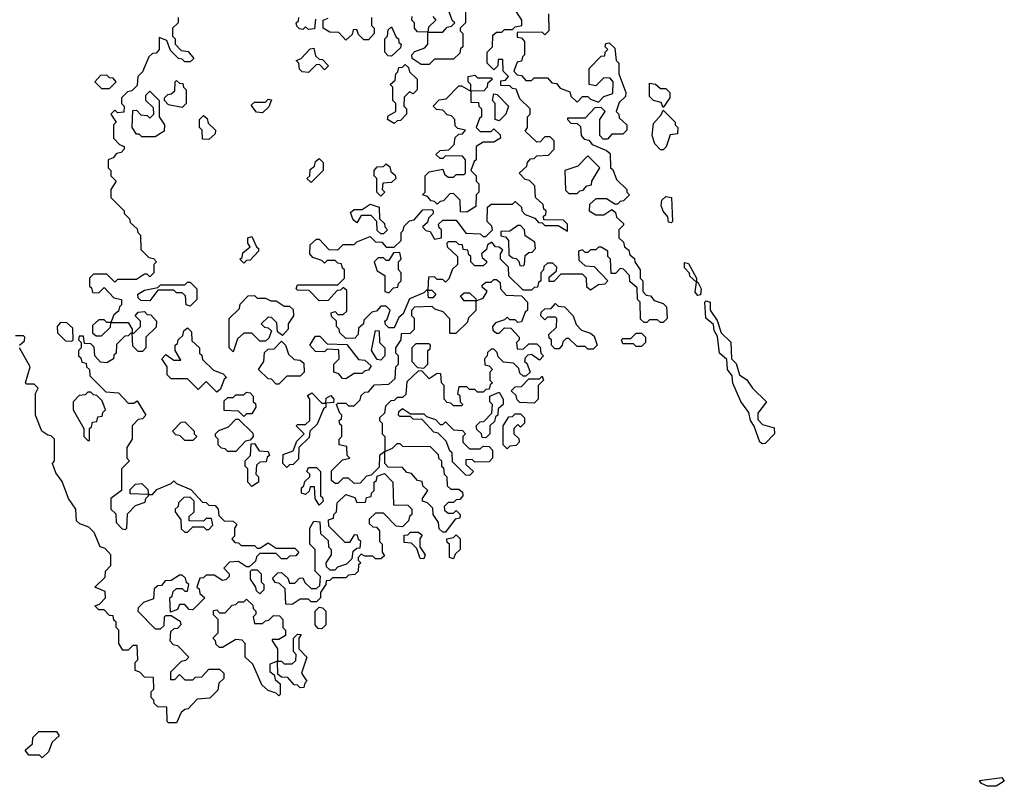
# Model space of a CAD drawing. Extents: x 2776963 to 2884430, y 684484 to 829250.
# Tile 36 of 256: x 2829581 to 2833245, y 744454 to 747306. Entities that reach past the tile are written whole.
import ezdxf

# ---------------------------------------------------------------- set-up
doc = ezdxf.new("R2010")
doc.units = 0

msp = doc.modelspace()

# ---------------------------------------------------------------- linework, layer by layer
at = {"layer": '0CON20XD'}
for points in [[(2831240, 747375), (2831240, 747295), (2831220, 747275), (2831220, 747265), (2831230, 747255), (2831230, 747205), (2831221.7, 747198.3), (2831218.3, 747181.7), (2831195, 747160), (2831125, 747160), (2831105, 747140), (2831075, 747140), (2831041.7, 747161.7), (2831040, 747175), (2831051.7, 747188.3), (2831088.3, 747201.7), (2831100, 747215), (2831100, 747260), (2831061.7, 747261.7), (2831050, 747275), (2831050, 747295), (2831040, 747305), (2831041.7, 747318.3)], [(2830170, 747315), (2830170, 747295), (2830150, 747275), (2830150, 747245), (2830160, 747235), (2830160, 747215), (2830181.7, 747191.7), (2830208.3, 747188.3), (2830228.3, 747161.7), (2830215, 747150), (2830195, 747150), (2830185, 747160), (2830171.7, 747161.7), (2830141.7, 747191.7), (2830128.3, 747228.3), (2830100, 747240), (2830100, 747195), (2830088.3, 747181.7), (2830075, 747180), (2830061.7, 747168.3), (2830038.3, 747111.7), (2830020, 747095), (2830018.3, 747061.7), (2829998.3, 747041.7), (2829981.7, 747038.3), (2829960, 747015), (2829960, 746995), (2829970, 746985), (2829968.3, 746961.7), (2829945, 746960), (2829935, 746970), (2829920, 746955), (2829940, 746925), (2829930, 746915), (2829930, 746865), (2829951.7, 746841.7), (2829970, 746835), (2829970, 746825), (2829958.3, 746811.7), (2829941.7, 746808.3), (2829928.3, 746791.7), (2829910, 746785), (2829910, 746755), (2829920, 746745), (2829920, 746725), (2829940, 746705), (2829920, 746675), (2829920, 746645), (2829970, 746595), (2829970, 746585), (2829990, 746565), (2829991.7, 746551.7), (2830018.3, 746528.3), (2830020, 746515), (2830030, 746505), (2830031.7, 746451.7), (2830061.7, 746421.7), (2830078.3, 746418.3), (2830090, 746405), (2830080, 746395), (2830080, 746365), (2830065, 746350), (2830055, 746360), (2830045, 746360), (2830015, 746340), (2829945, 746340), (2829935, 746330), (2829905, 746360), (2829855, 746360), (2829840, 746345), (2829840, 746315), (2829848.3, 746308.3), (2829851.7, 746291.7), (2829875, 746290), (2829895, 746310), (2829931.7, 746271.7), (2829960, 746265), (2829960, 746245), (2829951.7, 746238.3), (2829948.3, 746221.7), (2829931.7, 746208.3), (2829920, 746180), (2829985, 746180), (2830000, 746155), (2830000, 746140), (2830005, 746140), (2830030, 746165), (2830030, 746185), (2830010, 746205), (2830021.7, 746218.3), (2830045, 746220), (2830055, 746210), (2830068.3, 746208.3), (2830090, 746185), (2830088.3, 746161.7), (2830050, 746125), (2830050, 746085), (2830038.3, 746071.7), (2830021.7, 746071.7), (2830001.7, 746091.7), (2830000, 746140), (2829995, 746140), (2829985, 746130), (2829971.7, 746128.3), (2829941.7, 746098.3), (2829940, 746065), (2829931.7, 746058.3), (2829930, 746045), (2829905, 746030), (2829881.7, 746031.7), (2829860, 746055), (2829858.3, 746088.3), (2829845, 746100), (2829821.7, 746101.7), (2829818.3, 746128.3), (2829801.7, 746128.3), (2829800, 746115), (2829810, 746105), (2829810, 746085), (2829800, 746075), (2829800, 746055), (2829808.3, 746048.3), (2829811.7, 746031.7), (2829828.3, 746028.3), (2829830, 746015), (2829840, 746005), (2829841.7, 745981.7), (2829901.7, 745921.7), (2829948.3, 745918.3), (2829985, 745880), (2830005, 745880), (2830018.3, 745888.3), (2830050, 745835), (2830038.3, 745821.7), (2830021.7, 745818.3), (2830000, 745795), (2830000, 745745), (2829980, 745715), (2829980, 745675), (2829990, 745665), (2829960, 745635), (2829960, 745555), (2829920, 745525), (2829920, 745485), (2829938.3, 745468.3), (2829940, 745435), (2829961.7, 745411.7), (2829975, 745410), (2829980, 745415), (2829981.7, 745468.3), (2830011.7, 745498.3), (2830048.3, 745511.7), (2830050, 745525), (2830060, 745535), (2830060, 745540), (2829991.7, 745541.7), (2829991.7, 745558.3), (2830011.7, 745578.3), (2830035, 745580), (2830058.3, 745558.3), (2830060, 745540), (2830075, 745540), (2830091.7, 745558.3), (2830145, 745580), (2830155, 745590), (2830165, 745580), (2830218.3, 745558.3), (2830261.7, 745511.7), (2830275, 745510), (2830285, 745500), (2830308.3, 745498.3), (2830320, 745485), (2830321.7, 745461.7), (2830341.7, 745441.7), (2830375, 745440), (2830388.3, 745428.3), (2830380, 745415), (2830380, 745385), (2830370, 745375), (2830381.7, 745361.7), (2830395, 745360), (2830405, 745350), (2830455, 745350), (2830465, 745340), (2830475, 745340), (2830505, 745360), (2830535, 745340), (2830605, 745340), (2830620, 745325), (2830608.3, 745311.7), (2830585, 745310), (2830575, 745300), (2830555, 745300), (2830535, 745320), (2830475, 745320), (2830461.7, 745308.3), (2830458.3, 745291.7), (2830435, 745270), (2830425, 745270), (2830395, 745290), (2830361.7, 745288.3), (2830340, 745265), (2830360, 745245), (2830360, 745235), (2830348.3, 745221.7), (2830335, 745220), (2830305, 745240), (2830275, 745240), (2830265, 745230), (2830251.7, 745228.3), (2830240, 745195), (2830248.3, 745188.3), (2830251.7, 745171.7), (2830270, 745155), (2830225, 745110), (2830211.7, 745111.7), (2830195, 745130), (2830175, 745130), (2830168.3, 745111.7), (2830141.7, 745101.7), (2830140, 745155), (2830148.3, 745161.7), (2830151.7, 745178.3), (2830165, 745190), (2830185, 745190), (2830195, 745180), (2830205, 745180), (2830210, 745205), (2830201.7, 745211.7), (2830198.3, 745228.3), (2830185, 745240), (2830175, 745240), (2830145, 745220), (2830121.7, 745218.3), (2830108.3, 745201.7), (2830095, 745200), (2830081.7, 745188.3), (2830078.3, 745151.7), (2830041.7, 745138.3), (2830021.7, 745118.3), (2830020, 745105), (2830085, 745040), (2830105, 745040), (2830118.3, 745051.7), (2830120, 745085), (2830125, 745090), (2830145, 745090), (2830171.7, 745071.7), (2830178.3, 745068.3), (2830180, 745055), (2830168.3, 745041.7), (2830155, 745040), (2830141.7, 745028.3), (2830140, 744995), (2830151.7, 744981.7), (2830168.3, 744978.3), (2830210, 744935), (2830198.3, 744921.7), (2830181.7, 744918.3), (2830141.7, 744878.3), (2830141.7, 744851.7), (2830158.3, 744851.7), (2830175, 744870), (2830195, 744850), (2830225, 744850), (2830235, 744860), (2830258.3, 744861.7), (2830285, 744890), (2830325, 744890), (2830340, 744875), (2830340, 744855), (2830321.7, 744838.3), (2830318.3, 744811.7), (2830288.3, 744781.7), (2830241.7, 744778.3), (2830208.3, 744741.7), (2830195, 744740), (2830181.7, 744728.3), (2830165, 744690)], [(2831545, 746400), (2831531.7, 746388.3), (2831530, 746375), (2831520, 746365), (2831520, 746335), (2831511.7, 746328.3), (2831508.3, 746311.7), (2831495, 746310), (2831485, 746300), (2831455, 746300), (2831401.7, 746351.7), (2831400, 746385), (2831370, 746415), (2831370, 746435), (2831378.3, 746448.3), (2831365, 746460), (2831351.7, 746461.7), (2831338.3, 746478.3), (2831321.7, 746468.3), (2831318.3, 746451.7), (2831300, 746435), (2831301.7, 746421.7), (2831318.3, 746408.3), (2831318.3, 746401.7), (2831305, 746390), (2831275, 746390), (2831260, 746405), (2831260, 746425), (2831251.7, 746431.7), (2831248.3, 746448.3), (2831231.7, 746451.7), (2831228.3, 746468.3), (2831215, 746470), (2831205, 746480), (2831175, 746480), (2831170, 746475), (2831171.7, 746461.7), (2831210, 746425), (2831210, 746395), (2831191.7, 746378.3), (2831178.3, 746341.7), (2831165, 746330), (2831155, 746340), (2831135, 746340), (2831125, 746350), (2831101.7, 746348.3), (2831100, 746300), (2831115, 746300), (2831130, 746285), (2831118.3, 746271.7), (2831101.7, 746271.7), (2831100, 746300), (2831095, 746300), (2831085, 746290), (2831031.7, 746268.3), (2831008.3, 746211.7), (2830991.7, 746198.3), (2830975, 746160), (2830955, 746160), (2830941.7, 746171.7), (2830940, 746185), (2830948.3, 746191.7), (2830960, 746225), (2830945, 746240), (2830925, 746240), (2830908.3, 746221.7), (2830891.7, 746218.3), (2830861.7, 746188.3), (2830860, 746175), (2830841.7, 746158.3), (2830840, 746135), (2830828.3, 746121.7), (2830795, 746120), (2830771.7, 746141.7), (2830770, 746155), (2830760, 746165), (2830760, 746185), (2830741.7, 746201.7), (2830740, 746215), (2830755, 746220), (2830765, 746210), (2830785, 746210), (2830798.3, 746221.7), (2830798.3, 746298.3), (2830785, 746310), (2830775, 746300), (2830761.7, 746298.3), (2830728.3, 746261.7), (2830695, 746260), (2830658.3, 746298.3), (2830615, 746300), (2830610, 746305), (2830615, 746320), (2830765, 746320), (2830790, 746345), (2830790, 746375), (2830781.7, 746381.7), (2830778.3, 746398.3), (2830765, 746400), (2830755, 746410), (2830725, 746410), (2830715, 746400), (2830705, 746410), (2830671.7, 746421.7), (2830660, 746435), (2830661.7, 746468.3), (2830685, 746490), (2830695, 746490), (2830731.7, 746451.7), (2830765, 746450), (2830785, 746470), (2830825, 746470), (2830835, 746480), (2830885, 746500), (2830905, 746480), (2830928.3, 746478.3), (2830945, 746460), (2830975, 746460), (2831000, 746485), (2831000, 746515), (2831008.3, 746521.7), (2831011.7, 746538.3), (2831031.7, 746558.3), (2831048.3, 746561.7), (2831081.7, 746598.3), (2831115, 746600), (2831120, 746595), (2831120, 746585), (2831101.7, 746568.3), (2831098.3, 746551.7), (2831080, 746535), (2831091.7, 746521.7), (2831108.3, 746518.3), (2831125, 746490), (2831150, 746495), (2831150, 746525), (2831141.7, 746531.7), (2831140, 746545), (2831155, 746560), (2831205, 746560), (2831241.7, 746511.7), (2831295, 746510), (2831305, 746500), (2831315, 746500), (2831340, 746525), (2831338.3, 746538.3), (2831320, 746555), (2831321.7, 746608.3), (2831335, 746620), (2831415, 746620), (2831425, 746630), (2831448.3, 746608.3), (2831450, 746595), (2831461.7, 746581.7), (2831498.3, 746568.3), (2831511.7, 746551.7), (2831525, 746550), (2831535, 746540), (2831585, 746540), (2831620, 746520), (2831620, 746545), (2831605, 746560), (2831531.7, 746561.7), (2831530, 746575), (2831538.3, 746581.7), (2831540, 746595), (2831531.7, 746601.7), (2831528.3, 746618.3), (2831500, 746645), (2831498.3, 746688.3), (2831478.3, 746708.3), (2831461.7, 746711.7), (2831440, 746735), (2831468.3, 746761.7), (2831470, 746775), (2831481.7, 746788.3), (2831495, 746790), (2831505, 746800), (2831548.3, 746801.7), (2831570, 746825), (2831570, 746855), (2831555, 746870), (2831535, 746870), (2831518.3, 746851.7), (2831505, 746850), (2831461.7, 746891.7), (2831470, 746905), (2831470, 746945), (2831480, 746955), (2831480, 746975), (2831441.7, 747011.7), (2831428.3, 747048.3), (2831415, 747050), (2831405, 747060), (2831371.7, 747061.7), (2831371.7, 747078.3), (2831388.3, 747081.7), (2831400, 747095), (2831380, 747115), (2831378.3, 747158.3), (2831361.7, 747158.3), (2831360, 747135), (2831345, 747120), (2831320, 747145), (2831320, 747185), (2831340, 747205), (2831341.7, 747248.3), (2831355, 747260), (2831375, 747260), (2831385, 747270), (2831415, 747270), (2831425, 747280), (2831450, 747285), (2831450, 747305), (2831430, 747335)], [(2830681.7, 747308.3), (2830678.3, 747271.7), (2830655, 747270), (2830645, 747280), (2830635, 747270), (2830621.7, 747271.7), (2830611.7, 747281.7), (2830610, 747295), (2830618.3, 747301.7), (2830620, 747315)], [(2830890, 747315), (2830890, 747285), (2830900, 747275), (2830900, 747255), (2830878.3, 747231.7), (2830861.7, 747231.7), (2830841.7, 747251.7), (2830835, 747270), (2830821.7, 747268.3), (2830818.3, 747251.7), (2830795, 747230), (2830768.3, 747258.3), (2830735, 747260), (2830710, 747275), (2830710, 747305), (2830728.3, 747311.7)], [(2831118.3, 747318.3), (2831130, 747305), (2831101.7, 747278.3), (2831100, 747260), (2831155, 747260), (2831171.7, 747278.3), (2831188.3, 747281.7), (2831200, 747295), (2831191.7, 747301.7), (2831178.3, 747338.3)], [(2831548.3, 747328.3), (2831550, 747265), (2831535, 747250), (2831525, 747260), (2831431.7, 747258.3), (2831431.7, 747241.7), (2831448.3, 747238.3), (2831460, 747225), (2831460, 747175), (2831451.7, 747168.3), (2831448.3, 747151.7), (2831431.7, 747148.3), (2831420, 747115), (2831431.7, 747101.7), (2831448.3, 747098.3), (2831465, 747080), (2831485, 747080), (2831495, 747090), (2831545, 747090), (2831561.7, 747071.7), (2831578.3, 747068.3), (2831591.7, 747051.7), (2831628.3, 747038.3), (2831631.7, 747021.7), (2831655, 747000), (2831675, 747020), (2831695, 747020), (2831705, 747010), (2831735, 747000), (2831755, 747020), (2831788.3, 747031.7), (2831790, 747075), (2831778.3, 747088.3), (2831755, 747090), (2831740, 747075), (2831725, 747060), (2831700, 747065), (2831700, 747125), (2831745, 747170), (2831758.3, 747171.7), (2831760, 747185), (2831770, 747195), (2831760, 747205), (2831761.7, 747218.3), (2831775, 747220), (2831795, 747200), (2831800, 747155), (2831810, 747145), (2831810, 747105), (2831836.7, 747035), (2831835, 747020), (2831811.7, 746998.3), (2831800, 746965), (2831810, 746955), (2831811.7, 746941.7), (2831840, 746915), (2831840, 746895), (2831825, 746880), (2831785, 746880), (2831768.3, 746861.7), (2831751.7, 746861.7), (2831740, 746875), (2831740, 746935), (2831760, 746965), (2831745, 746980), (2831721.7, 746978.3), (2831685, 746940), (2831620, 746940), (2831620, 746935), (2831631.7, 746921.7), (2831655, 746920), (2831668.3, 746908.3), (2831670, 746875), (2831681.7, 746861.7), (2831698.3, 746858.3), (2831711.7, 746841.7), (2831765, 746820), (2831778.3, 746808.3), (2831780, 746755), (2831788.3, 746748.3), (2831801.7, 746711.7), (2831840, 746675), (2831840, 746665), (2831850, 746655), (2831828.3, 746631.7), (2831815, 746630), (2831805, 746620), (2831795, 746620), (2831765, 746640), (2831725, 746640), (2831701.7, 746618.3), (2831700, 746595), (2831725, 746580), (2831755, 746580), (2831785, 746600), (2831798.3, 746588.3), (2831801.7, 746571.7), (2831828.3, 746548.3), (2831828.3, 746541.7), (2831810, 746525), (2831810, 746495), (2831828.3, 746478.3), (2831831.7, 746461.7), (2831848.3, 746448.3), (2831851.7, 746431.7), (2831868.3, 746418.3), (2831870, 746405), (2831890, 746375), (2831890, 746345), (2831900, 746335), (2831900, 746295), (2831911.7, 746281.7), (2831928.3, 746278.3), (2831941.7, 746261.7), (2831975, 746250), (2831988.3, 746238.3), (2831990, 746195), (2831975, 746180), (2831965, 746180), (2831955, 746190), (2831925, 746190), (2831915, 746180), (2831905, 746180), (2831891.7, 746191.7), (2831890, 746255), (2831880, 746265), (2831878.3, 746308.3), (2831851.7, 746331.7), (2831850, 746355), (2831828.3, 746378.3), (2831815, 746380), (2831798.3, 746361.7), (2831781.7, 746361.7), (2831780, 746415), (2831770, 746425), (2831770, 746445), (2831745, 746460), (2831735, 746460), (2831725, 746450), (2831705, 746450), (2831695, 746440), (2831685, 746440), (2831675, 746450), (2831660, 746445), (2831661.7, 746411.7), (2831685, 746390), (2831718.3, 746388.3), (2831770, 746335), (2831758.3, 746321.7), (2831735, 746320), (2831705, 746300), (2831691.7, 746311.7), (2831690, 746345), (2831675, 746360), (2831595, 746360), (2831568.3, 746331.7), (2831551.7, 746331.7), (2831551.7, 746348.3), (2831578.3, 746371.7), (2831580, 746385), (2831565, 746400), (2831545, 746400)], [(2830965, 747170), (2830951.7, 747171.7), (2830940, 747185), (2830940, 747235), (2830950, 747245), (2830951.7, 747268.3), (2830965, 747280), (2830981.7, 747241.7), (2830990, 747235), (2830991.7, 747221.7), (2831000, 747215), (2830998.3, 747201.7), (2830965, 747170)], [(2830655, 747110), (2830631.7, 747111.7), (2830621.7, 747121.7), (2830620, 747145), (2830610, 747155), (2830628.3, 747161.7), (2830661.7, 747198.3), (2830675, 747200), (2830681.7, 747171.7), (2830695, 747160), (2830708.3, 747158.3), (2830730, 747135), (2830715, 747120), (2830698.3, 747138.3), (2830685, 747140), (2830655, 747110)], [(2830975, 746920), (2830950, 746935), (2830951.7, 746948.3), (2830980, 746965), (2830980, 746995), (2830970, 747005), (2830970, 747055), (2830960, 747065), (2830978.3, 747081.7), (2830980, 747105), (2830988.3, 747111.7), (2830991.7, 747128.3), (2831005, 747130), (2831015, 747140), (2831028.3, 747128.3), (2831031.7, 747111.7), (2831060, 747085), (2831060, 747045), (2831045, 747030), (2831031.7, 747038.3), (2831011.7, 747018.3), (2831010, 746985), (2831020, 746975), (2831020, 746955), (2830998.3, 746931.7), (2830985, 746930), (2830975, 746920)], [(2829915, 747050), (2829940, 747075), (2829928.3, 747088.3), (2829915, 747090), (2829905, 747100), (2829881.7, 747098.3), (2829860, 747075), (2829885, 747050), (2829915, 747050)], [(2831245, 746590), (2831221.7, 746591.7), (2831220, 746635), (2831195, 746660), (2831181.7, 746658.3), (2831158.3, 746631.7), (2831145, 746630), (2831135, 746620), (2831125, 746630), (2831111.7, 746631.7), (2831098.3, 746648.3), (2831080, 746655), (2831090, 746665), (2831090, 746725), (2831105, 746740), (2831155, 746750), (2831161.7, 746731.7), (2831175, 746720), (2831195, 746720), (2831205, 746730), (2831235, 746730), (2831240, 746735), (2831240, 746785), (2831228.3, 746798.3), (2831165, 746800), (2831155, 746790), (2831145, 746790), (2831130, 746805), (2831145, 746820), (2831178.3, 746821.7), (2831198.3, 746841.7), (2831201.7, 746868.3), (2831215, 746880), (2831228.3, 746881.7), (2831240, 746895), (2831211.7, 746901.7), (2831201.7, 746911.7), (2831200, 746935), (2831188.3, 746948.3), (2831171.7, 746951.7), (2831155, 746970), (2831131.7, 746971.7), (2831120, 746985), (2831141.7, 747008.3), (2831168.3, 747011.7), (2831215, 747060), (2831225, 747060), (2831260, 747040), (2831260, 747065), (2831250, 747075), (2831250, 747095), (2831275, 747100), (2831285, 747090), (2831335, 747090), (2831340, 747085), (2831321.7, 747068.3), (2831320, 747055), (2831308.3, 747041.7), (2831260, 747040), (2831260, 747000), (2831288.3, 746998.3), (2831290, 746985), (2831300, 746975), (2831300, 746945), (2831291.7, 746938.3), (2831280, 746905), (2831295, 746890), (2831335, 746890), (2831345, 746900), (2831368.3, 746878.3), (2831370, 746865), (2831345, 746850), (2831305, 746850), (2831280, 746835), (2831280, 746785), (2831271.7, 746778.3), (2831260, 746745), (2831280, 746725), (2831280, 746705), (2831290, 746695), (2831290, 746665), (2831280, 746655), (2831278.3, 746611.7), (2831245, 746590)], [(2830185, 746980), (2830135, 746990), (2830120, 747005), (2830120, 747015), (2830131.7, 747028.3), (2830145, 747030), (2830158.3, 747041.7), (2830160, 747075), (2830165, 747080), (2830175, 747070), (2830188.3, 747068.3), (2830190, 747055), (2830200, 747045), (2830200, 746995), (2830185, 746980)], [(2831975, 746980), (2831968.3, 746998.3), (2831940, 747005), (2831925, 747020), (2831925, 747070), (2831946.7, 747066.7), (2831965, 747050), (2831985, 747050), (2832000, 747035), (2832000, 747015), (2831975, 746980)], [(2830085, 746870), (2830035, 746870), (2830025, 746880), (2830015, 746880), (2830000, 746905), (2830001.7, 746968.3), (2830015, 746970), (2830031.7, 746951.7), (2830055, 746950), (2830065, 746940), (2830080, 746955), (2830078.3, 746978.3), (2830050, 747005), (2830050, 747025), (2830065, 747040), (2830100, 747005), (2830100, 746945), (2830120, 746915), (2830118.3, 746891.7), (2830085, 746870)], [(2831365, 746930), (2831350, 746935), (2831350, 746995), (2831340, 747005), (2831345, 747030), (2831358.3, 747028.3), (2831400, 746985), (2831390, 746955), (2831365, 746930)], [(2830485, 746960), (2830461.7, 746961.7), (2830441.7, 746988.3), (2830455, 747000), (2830495, 747000), (2830505, 747010), (2830518.3, 747008.3), (2830508.3, 746981.7), (2830485, 746960)], [(2830285, 746860), (2830261.7, 746861.7), (2830260, 746895), (2830250, 746905), (2830250, 746935), (2830265, 746950), (2830278.3, 746938.3), (2830281.7, 746921.7), (2830310, 746895), (2830308.3, 746881.7), (2830285, 746860)], [(2831975, 746822.5), (2831965, 746822.5), (2831945, 746844.2), (2831934.7, 746875), (2831939.7, 746920.3), (2831968.3, 746951.7), (2831975, 746970), (2832020, 746925), (2832020, 746915), (2832030, 746905), (2832028.3, 746881.7), (2832001.7, 746878.3), (2831987, 746833), (2831975, 746822.5)], [(2831655, 746660), (2831665, 746670), (2831678.3, 746671.7), (2831691.7, 746688.3), (2831708.3, 746691.7), (2831710, 746705), (2831740, 746755), (2831695, 746800), (2831658.3, 746761.7), (2831610, 746745), (2831611.7, 746671.7), (2831625, 746660), (2831655, 746660)], [(2830665, 746700), (2830650, 746715), (2830660, 746725), (2830661.7, 746748.3), (2830678.3, 746761.7), (2830681.7, 746778.3), (2830695, 746790), (2830710, 746775), (2830710, 746745), (2830665, 746700)], [(2830925, 746650), (2830910, 746665), (2830910, 746715), (2830900, 746725), (2830900, 746745), (2830911.7, 746758.3), (2830935, 746760), (2830945, 746770), (2830958.3, 746758.3), (2830961.7, 746741.7), (2830978.3, 746728.3), (2830980, 746715), (2830965, 746700), (2830931.7, 746698.3), (2830930, 746675), (2830940, 746665), (2830925, 746650)], [(2832005, 746550), (2831995, 746552.5), (2831992.5, 746572.5), (2831975, 746593.3), (2831967.5, 746615), (2831971.1, 746635), (2831985, 746648.8), (2832006.7, 746645), (2832010, 746555), (2832005, 746550)], [(2830935, 746510), (2830925, 746510), (2830911.7, 746521.7), (2830910, 746555), (2830888.3, 746578.3), (2830851.7, 746578.3), (2830835, 746550), (2830821.7, 746561.7), (2830811.7, 746588.3), (2830825, 746600), (2830855, 746600), (2830885, 746620), (2830918.3, 746608.3), (2830920, 746565), (2830938.3, 746548.3), (2830940, 746535), (2830950, 746525), (2830935, 746510)], [(2831455, 746390), (2831460, 746395), (2831461.7, 746428.3), (2831475, 746440), (2831488.3, 746441.7), (2831500, 746455), (2831498.3, 746478.3), (2831461.7, 746501.7), (2831460, 746525), (2831445, 746540), (2831435, 746540), (2831405, 746520), (2831371.7, 746518.3), (2831371.7, 746501.7), (2831388.3, 746498.3), (2831400, 746485), (2831401.7, 746431.7), (2831415, 746420), (2831428.3, 746418.3), (2831438.3, 746408.3), (2831441.7, 746391.7), (2831455, 746390)], [(2830415, 746400), (2830400, 746415), (2830408.3, 746421.7), (2830411.7, 746438.3), (2830438.3, 746461.7), (2830430, 746475), (2830430, 746495), (2830445, 746500), (2830461.7, 746461.7), (2830470, 746455), (2830470, 746445), (2830438.3, 746411.7), (2830425, 746410), (2830415, 746400)], [(2830955, 746290), (2830971.7, 746308.3), (2830988.3, 746311.7), (2830990, 746325), (2831000, 746335), (2831000, 746365), (2830990, 746375), (2830990, 746405), (2831000, 746415), (2830995, 746440), (2830971.7, 746438.3), (2830955, 746410), (2830945, 746410), (2830935, 746420), (2830915, 746420), (2830900, 746405), (2830911.7, 746371.7), (2830940, 746355), (2830940, 746295), (2830955, 746290)], [(2832105, 746280), (2832095, 746292.5), (2832100, 746330), (2832075, 746352.5), (2832073, 746363), (2832055, 746383.3), (2832055, 746402.5), (2832069.3, 746399.3), (2832100, 746345), (2832100, 746330), (2832105, 746330), (2832116.7, 746305), (2832115, 746282.5), (2832105, 746280)], [(2830215, 746240), (2830200, 746245), (2830198.3, 746278.3), (2830185, 746290), (2830165, 746290), (2830155, 746300), (2830095, 746300), (2830065, 746260), (2830031.7, 746261.7), (2830021.7, 746271.7), (2830020, 746285), (2830045, 746300), (2830095, 746310), (2830105, 746320), (2830195, 746320), (2830205, 746330), (2830215, 746330), (2830240, 746305), (2830240, 746265), (2830215, 746240)], [(2831165, 745400), (2831155, 745400), (2831141.7, 745411.7), (2831140, 745435), (2831120, 745465), (2831118.3, 745488.3), (2831098.3, 745508.3), (2831080, 745515), (2831080, 745525), (2831100, 745555), (2831081.7, 745571.7), (2831078.3, 745588.3), (2831061.7, 745591.7), (2831038.3, 745618.3), (2831021.7, 745621.7), (2831005, 745640), (2830951.7, 745641.7), (2830940, 745655), (2830940, 745700), (2830920, 745685), (2830918.3, 745641.7), (2830888.3, 745611.7), (2830871.7, 745608.3), (2830848.3, 745581.7), (2830825, 745580), (2830805, 745600), (2830785, 745600), (2830765, 745580), (2830755, 745580), (2830741.7, 745591.7), (2830741.7, 745628.3), (2830781.7, 745668.3), (2830810, 745675), (2830800, 745685), (2830798.3, 745718.3), (2830770, 745725), (2830770, 745745), (2830780, 745755), (2830780, 745795), (2830771.7, 745801.7), (2830770, 745815), (2830778.3, 745821.7), (2830780, 745835), (2830771.7, 745841.7), (2830760, 745875), (2830765, 745880), (2830795, 745880), (2830805, 745870), (2830825, 745870), (2830848.3, 745891.7), (2830851.7, 745908.3), (2830865, 745920), (2830878.3, 745921.7), (2830901.7, 745948.3), (2830955, 745950), (2830978.3, 745971.7), (2830980, 746015), (2830990, 746025), (2830990, 746055), (2830980, 746065), (2830980, 746085), (2831000, 746115), (2831001.7, 746138.3), (2831035, 746140), (2831050, 746155), (2831050, 746195), (2831040, 746205), (2831040, 746225), (2831051.7, 746238.3), (2831115, 746240), (2831125, 746230), (2831155, 746220), (2831180, 746195), (2831180, 746140), (2831205, 746140), (2831248.3, 746181.7), (2831251.7, 746198.3), (2831280, 746225), (2831280, 746260), (2831235, 746260), (2831221.7, 746278.3), (2831235, 746290), (2831255, 746290), (2831278.3, 746268.3), (2831280, 746260), (2831305, 746270), (2831320, 746295), (2831301.7, 746311.7), (2831301.7, 746318.3), (2831315, 746330), (2831335, 746330), (2831345, 746340), (2831355, 746340), (2831368.3, 746328.3), (2831370, 746305), (2831391.7, 746281.7), (2831448.3, 746278.3), (2831470, 746255), (2831470, 746225), (2831461.7, 746218.3), (2831448.3, 746181.7), (2831435, 746180), (2831425, 746190), (2831405, 746190), (2831395, 746200), (2831385, 746190), (2831351.7, 746178.3), (2831340, 746165), (2831341.7, 746151.7), (2831355, 746140), (2831365, 746140), (2831385, 746160), (2831408.3, 746158.3), (2831440, 746125), (2831440, 746115), (2831430, 746105), (2831431.7, 746081.7), (2831455, 746080), (2831475, 746100), (2831505, 746100), (2831518.3, 746088.3), (2831520, 746065), (2831530, 746055), (2831515, 746040), (2831485, 746060), (2831471.7, 746058.3), (2831461.7, 746048.3), (2831460, 746035), (2831468.3, 746028.3), (2831480, 745995), (2831465, 745980), (2831455, 745980), (2831441.7, 745991.7), (2831438.3, 746008.3), (2831418.3, 746028.3), (2831381.7, 746031.7), (2831361.7, 746051.7), (2831358.3, 746068.3), (2831345, 746080), (2831335, 746080), (2831321.7, 746068.3), (2831320, 746055), (2831310, 746045), (2831311.7, 746021.7), (2831328.3, 746018.3), (2831340, 746005), (2831330, 745995), (2831330, 745965), (2831340, 745955), (2831331.7, 745948.3), (2831328.3, 745931.7), (2831315, 745930), (2831305, 745920), (2831285, 745920), (2831275, 745930), (2831255, 745930), (2831245, 745940), (2831215, 745940), (2831210, 745915), (2831218.3, 745908.3), (2831220, 745885), (2831230, 745875), (2831225, 745870), (2831195, 745870), (2831185, 745880), (2831171.7, 745881.7), (2831160, 745895), (2831160, 745945), (2831150, 745955), (2831148.3, 745988.3), (2831135, 745990), (2831105, 745970), (2831078.3, 745998.3), (2831065, 746000), (2831021.7, 745958.3), (2831018.3, 745911.7), (2831005, 745900), (2830985, 745900), (2830975, 745890), (2830961.7, 745888.3), (2830941.7, 745868.3), (2830938.3, 745841.7), (2830920, 745825), (2830920, 745815), (2830930, 745805), (2830930, 745765), (2830940, 745755), (2830940, 745700), (2830968.3, 745711.7), (2830985, 745730), (2830995, 745730), (2831005, 745720), (2831108.3, 745718.3), (2831138.3, 745688.3), (2831140, 745675), (2831150, 745665), (2831150, 745645), (2831158.3, 745638.3), (2831160, 745615), (2831170, 745605), (2831171.7, 745571.7), (2831185, 745560), (2831215, 745560), (2831228.3, 745548.3), (2831230, 745535), (2831218.3, 745521.7), (2831205, 745520), (2831195, 745510), (2831175, 745510), (2831160, 745495), (2831161.7, 745481.7), (2831175, 745470), (2831195, 745470), (2831205, 745480), (2831220, 745465), (2831218.3, 745451.7), (2831201.7, 745448.3), (2831165, 745400)], [(2830375, 746070), (2830360, 746085), (2830360, 746195), (2830398.3, 746231.7), (2830401.7, 746248.3), (2830431.7, 746278.3), (2830455, 746280), (2830465, 746270), (2830495, 746270), (2830515, 746260), (2830535, 746260), (2830565, 746240), (2830585, 746240), (2830598.3, 746228.3), (2830600, 746205), (2830580, 746175), (2830580, 746155), (2830558.3, 746131.7), (2830540, 746145), (2830538.3, 746178.3), (2830518.3, 746198.3), (2830505, 746200), (2830480, 746175), (2830491.7, 746161.7), (2830505, 746160), (2830518.3, 746148.3), (2830508.3, 746121.7), (2830495, 746110), (2830475, 746110), (2830445, 746140), (2830415, 746140), (2830391.7, 746118.3), (2830375, 746070)], [(2831715, 746080), (2831695, 746080), (2831685, 746090), (2831655, 746090), (2831625, 746120), (2831615, 746120), (2831601.7, 746108.3), (2831600, 746095), (2831588.3, 746081.7), (2831571.7, 746081.7), (2831560, 746095), (2831560, 746115), (2831551.7, 746121.7), (2831550, 746135), (2831578.3, 746161.7), (2831580, 746195), (2831575, 746200), (2831545, 746200), (2831535, 746190), (2831520, 746205), (2831521.7, 746218.3), (2831535, 746230), (2831558.3, 746231.7), (2831575, 746250), (2831585, 746240), (2831608.3, 746238.3), (2831640, 746205), (2831651.7, 746171.7), (2831671.7, 746151.7), (2831705, 746140), (2831718.3, 746128.3), (2831730, 746095), (2831715, 746080)], [(2832345, 745728), (2832334.6, 745735), (2832314.3, 745794.3), (2832300, 745815), (2832294.3, 745844.3), (2832265, 745886), (2832235, 745954), (2832231.7, 745981.7), (2832214.6, 746005), (2832212.5, 746042.5), (2832185, 746066), (2832177.5, 746127.5), (2832165, 746150), (2832162.5, 746172.5), (2832134.1, 746195.9), (2832130, 746255), (2832135, 746260), (2832150, 746255), (2832150, 746225), (2832177, 746187), (2832191.7, 746141.7), (2832227, 746107), (2832230, 746045), (2832247, 746027), (2832260, 745985), (2832286.4, 745966.4), (2832307.5, 745935), (2832360, 745885), (2832328.3, 745841.7), (2832328.3, 745818.3), (2832345, 745800), (2832388.3, 745788.3), (2832390, 745765), (2832355, 745730), (2832345, 745728)], [(2829775, 746110), (2829780, 746115), (2829778.3, 746158.3), (2829755, 746180), (2829731.7, 746178.3), (2829720, 746165), (2829721.7, 746141.7), (2829751.7, 746111.7), (2829775, 746110)], [(2829885, 746130), (2829918.3, 746161.7), (2829920, 746180), (2829905, 746180), (2829895, 746190), (2829875, 746190), (2829851.7, 746168.3), (2829851.7, 746141.7), (2829865, 746130), (2829885, 746130)], [(2830315, 745920), (2830275, 745960), (2830245, 745930), (2830205, 745970), (2830145, 745970), (2830130, 745985), (2830130, 746015), (2830110, 746045), (2830125, 746060), (2830155, 746040), (2830180, 746040), (2830160, 746075), (2830160, 746095), (2830168.3, 746101.7), (2830170, 746115), (2830188.3, 746131.7), (2830191.7, 746148.3), (2830205, 746160), (2830220, 746145), (2830221.7, 746111.7), (2830250, 746085), (2830250, 746065), (2830258.3, 746058.3), (2830261.7, 746041.7), (2830301.7, 746001.7), (2830338.3, 745988.3), (2830350, 745975), (2830341.7, 745968.3), (2830328.3, 745931.7), (2830315, 745920)], [(2830925, 746040), (2830911.7, 746041.7), (2830890, 746075), (2830905, 746150), (2830918.3, 746148.3), (2830920, 746105), (2830940, 746085), (2830940, 746055), (2830925, 746040)], [(2831895, 746090), (2831875, 746090), (2831865, 746100), (2831825, 746100), (2831820, 746115), (2831825, 746120), (2831855, 746120), (2831875, 746140), (2831895, 746140), (2831910, 746125), (2831910, 746105), (2831895, 746090)], [(2829580, 746095), (2829598.3, 746111.7), (2829600, 746125), (2829595, 746130), (2829565, 746130)], [(2830545, 745950), (2830535, 745950), (2830518.3, 745968.3), (2830505, 745970), (2830470, 746005), (2830490, 746035), (2830491.7, 746068.3), (2830505, 746080), (2830528.3, 746081.7), (2830555, 746110), (2830570, 746095), (2830581.7, 746061.7), (2830601.7, 746041.7), (2830625, 746040), (2830638.3, 746028.3), (2830640, 745995), (2830625, 745980), (2830575, 745980), (2830545, 745950)], [(2830795, 745970), (2830781.7, 745971.7), (2830768.3, 745988.3), (2830750, 745995), (2830750, 746025), (2830770, 746045), (2830768.3, 746078.3), (2830725, 746080), (2830715, 746070), (2830681.7, 746071.7), (2830660, 746095), (2830681.7, 746128.3), (2830698.3, 746128.3), (2830725, 746100), (2830798.3, 746098.3), (2830841.7, 746041.7), (2830865, 746040), (2830888.3, 746018.3), (2830878.3, 746001.7), (2830865, 746000), (2830855, 745990), (2830825, 745990), (2830795, 745970)], [(2831085, 746010), (2831100, 746025), (2831100, 746075), (2831108.3, 746081.7), (2831110, 746095), (2831105, 746100), (2831055, 746100), (2831040, 746085), (2831040, 746035), (2831061.7, 746011.7), (2831085, 746010)], [(2830165, 744690), (2830135, 744690), (2830130, 744695), (2830128.3, 744748.3), (2830095, 744750), (2830081.7, 744761.7), (2830080, 744775), (2830070, 744785), (2830070, 744805), (2830080, 744815), (2830078.3, 744858.3), (2830045, 744860), (2830028.3, 744878.3), (2830010, 744885), (2830010, 744915), (2830020, 744925), (2830018.3, 744978.3), (2830001.7, 744978.3), (2829985, 744960), (2829965, 744960), (2829950, 744985), (2829950, 745035), (2829940, 745045), (2829940, 745065), (2829931.7, 745071.7), (2829928.3, 745088.3), (2829915, 745090), (2829895, 745110), (2829875, 745110), (2829860, 745125), (2829878.3, 745131.7), (2829900, 745155), (2829898.3, 745178.3), (2829860, 745195), (2829898.3, 745231.7), (2829900, 745255), (2829920, 745275), (2829920, 745315), (2829898.3, 745338.3), (2829880, 745345), (2829858.3, 745398.3), (2829838.3, 745418.3), (2829805, 745430), (2829791.7, 745441.7), (2829790, 745485), (2829762.5, 745525), (2829738.3, 745588.3), (2829715, 745620), (2829703.3, 745655), (2829710, 745665), (2829710, 745745), (2829698.3, 745758.3), (2829685, 745760), (2829663.3, 745775), (2829640, 745835), (2829640, 745915), (2829650, 745935), (2829635, 745950), (2829605, 745950), (2829602.5, 745955), (2829620, 746015), (2829580, 746085)], [(2831495, 745880), (2831441.7, 745881.7), (2831431.7, 745891.7), (2831428.3, 745908.3), (2831410, 745925), (2831425, 745940), (2831448.3, 745941.7), (2831475, 745970), (2831515, 745970), (2831525, 745980), (2831530, 745965), (2831510, 745945), (2831510, 745895), (2831495, 745880)], [(2829840, 745740), (2829840, 745785), (2829848.3, 745791.7), (2829851.7, 745808.3), (2829868.3, 745811.7), (2829871.7, 745828.3), (2829888.3, 745831.7), (2829890, 745845), (2829900, 745855), (2829888.3, 745888.3), (2829868.3, 745908.3), (2829855, 745910), (2829845, 745920), (2829835, 745920), (2829825, 745910), (2829801.7, 745908.3), (2829780, 745885), (2829780, 745855), (2829820, 745785), (2829820, 745755), (2829835, 745740), (2829840, 745740)], [(2830415, 745830), (2830395, 745850), (2830341.7, 745851.7), (2830341.7, 745888.3), (2830355, 745900), (2830375, 745900), (2830385, 745910), (2830415, 745910), (2830425, 745920), (2830438.3, 745918.3), (2830450, 745905), (2830450, 745885), (2830458.3, 745878.3), (2830460, 745865), (2830445, 745840), (2830425, 745840), (2830415, 745830)], [(2830575, 745640), (2830560, 745655), (2830561.7, 745688.3), (2830598.3, 745701.7), (2830611.7, 745738.3), (2830640, 745765), (2830610, 745795), (2830615, 745800), (2830645, 745800), (2830660, 745815), (2830660, 745895), (2830651.7, 745908.3), (2830668.3, 745918.3), (2830705, 745880), (2830720, 745880), (2830721.7, 745898.3), (2830738.3, 745908.3), (2830750, 745895), (2830748.3, 745881.7), (2830720, 745880), (2830720, 745865), (2830711.7, 745858.3), (2830688.3, 745801.7), (2830660, 745775), (2830658.3, 745751.7), (2830620, 745715), (2830618.3, 745671.7), (2830598.3, 745651.7), (2830585, 745650), (2830575, 745640)], [(2831315, 745750), (2831301.7, 745751.7), (2831300, 745765), (2831281.7, 745781.7), (2831280, 745795), (2831295, 745810), (2831308.3, 745811.7), (2831338.3, 745841.7), (2831340, 745875), (2831330, 745885), (2831330, 745905), (2831365, 745920), (2831380, 745895), (2831380, 745875), (2831361.7, 745858.3), (2831360, 745835), (2831351.7, 745828.3), (2831348.3, 745811.7), (2831330, 745795), (2831330, 745765), (2831315, 745750)], [(2831255, 745610), (2831241.7, 745611.7), (2831191.7, 745661.7), (2831190, 745695), (2831181.7, 745701.7), (2831168.3, 745738.3), (2831138.3, 745768.3), (2831121.7, 745771.7), (2831078.3, 745818.3), (2831045, 745820), (2831035, 745830), (2830995, 745830), (2830990, 745835), (2830991.7, 745848.3), (2831005, 745860), (2831035, 745840), (2831085, 745840), (2831095, 745830), (2831128.3, 745818.3), (2831145, 745800), (2831155, 745800), (2831165, 745810), (2831195, 745780), (2831228.3, 745778.3), (2831240, 745765), (2831230, 745755), (2831230, 745735), (2831255, 745710), (2831295, 745710), (2831305, 745720), (2831328.3, 745718.3), (2831340, 745705), (2831340, 745675), (2831328.3, 745661.7), (2831275, 745660), (2831265, 745670), (2831241.7, 745668.3), (2831241.7, 745651.7), (2831270, 745625), (2831255, 745610)], [(2830225, 745740), (2830195, 745740), (2830178.3, 745758.3), (2830161.7, 745761.7), (2830150, 745775), (2830181.7, 745808.3), (2830195, 745810), (2830230, 745775), (2830230, 745765), (2830240, 745755), (2830225, 745740)], [(2830385, 745700), (2830355, 745700), (2830345, 745710), (2830331.7, 745711.7), (2830320, 745725), (2830320, 745745), (2830310, 745755), (2830310, 745765), (2830321.7, 745778.3), (2830358.3, 745791.7), (2830385, 745820), (2830395, 745820), (2830448.3, 745768.3), (2830450, 745755), (2830438.3, 745741.7), (2830421.7, 745738.3), (2830385, 745700)], [(2831395, 745710), (2831380, 745725), (2831380, 745795), (2831401.7, 745828.3), (2831415, 745830), (2831425, 745840), (2831445, 745840), (2831460, 745825), (2831460, 745805), (2831445, 745790), (2831435, 745800), (2831420, 745785), (2831420, 745765), (2831438.3, 745748.3), (2831440, 745735), (2831428.3, 745721.7), (2831405, 745720), (2831395, 745710)], [(2830445, 745570), (2830430, 745585), (2830430, 745635), (2830420, 745645), (2830420, 745665), (2830440, 745685), (2830441.7, 745728.3), (2830455, 745730), (2830471.7, 745701.7), (2830505, 745700), (2830510, 745685), (2830501.7, 745678.3), (2830498.3, 745661.7), (2830475, 745660), (2830461.7, 745648.3), (2830460, 745615), (2830470, 745605), (2830470, 745585), (2830445, 745570)], [(2830695, 745500), (2830680, 745525), (2830678.3, 745568.3), (2830661.7, 745568.3), (2830658.3, 745551.7), (2830645, 745540), (2830630, 745545), (2830630, 745565), (2830638.3, 745571.7), (2830641.7, 745588.3), (2830660, 745605), (2830660, 745615), (2830650, 745625), (2830655, 745640), (2830685, 745640), (2830700, 745625), (2830700, 745535), (2830708.3, 745528.3), (2830710, 745515), (2830695, 745500)], [(2830595, 745130), (2830571.7, 745131.7), (2830568.3, 745188.3), (2830548.3, 745208.3), (2830531.7, 745211.7), (2830521.7, 745228.3), (2830541.7, 745248.3), (2830555, 745250), (2830578.3, 745228.3), (2830585, 745210), (2830605, 745210), (2830621.7, 745228.3), (2830635, 745230), (2830641.7, 745211.7), (2830665, 745190), (2830685, 745190), (2830698.3, 745201.7), (2830700, 745235), (2830680, 745255), (2830680, 745335), (2830660, 745355), (2830660, 745415), (2830675, 745440), (2830698.3, 745438.3), (2830700, 745395), (2830728.3, 745368.3), (2830730, 745345), (2830740, 745335), (2830740, 745315), (2830720, 745285), (2830721.7, 745271.7), (2830735, 745260), (2830755, 745260), (2830765, 745270), (2830798.3, 745281.7), (2830818.3, 745301.7), (2830821.7, 745328.3), (2830835, 745340), (2830848.3, 745341.7), (2830850, 745365), (2830841.7, 745371.7), (2830838.3, 745388.3), (2830825, 745390), (2830808.3, 745361.7), (2830791.7, 745361.7), (2830731.7, 745421.7), (2830730, 745445), (2830748.3, 745451.7), (2830750, 745465), (2830760, 745475), (2830761.7, 745508.3), (2830795, 745540), (2830828.3, 745528.3), (2830835, 745510), (2830868.3, 745511.7), (2830871.7, 745528.3), (2830888.3, 745531.7), (2830890, 745545), (2830900, 745555), (2830900, 745585), (2830908.3, 745591.7), (2830911.7, 745608.3), (2830938.3, 745618.3), (2830970, 745585), (2830971.7, 745501.7), (2831025, 745500), (2831040, 745485), (2831040, 745465), (2831031.7, 745458.3), (2831028.3, 745441.7), (2831005, 745420), (2830981.7, 745421.7), (2830935, 745470), (2830905, 745470), (2830881.7, 745448.3), (2830881.7, 745431.7), (2830895, 745420), (2830908.3, 745418.3), (2830920, 745405), (2830920, 745365), (2830930, 745355), (2830930, 745325), (2830938.3, 745311.7), (2830925, 745300), (2830905, 745300), (2830895, 745310), (2830865, 745310), (2830851.7, 745318.3), (2830840, 745305), (2830840, 745295), (2830850, 745285), (2830841.7, 745278.3), (2830840, 745255), (2830828.3, 745241.7), (2830805, 745240), (2830795, 745230), (2830745, 745230), (2830735, 745220), (2830721.7, 745218.3), (2830720, 745205), (2830700, 745175), (2830700, 745155), (2830685, 745140), (2830665, 745140), (2830655, 745150), (2830625, 745150), (2830595, 745130)], [(2830205, 745400), (2830225, 745420), (2830265, 745420), (2830275, 745410), (2830285, 745410), (2830300, 745425), (2830295, 745450), (2830275, 745450), (2830265, 745440), (2830211.7, 745441.7), (2830211.7, 745458.3), (2830230, 745475), (2830230, 745515), (2830215, 745530), (2830191.7, 745528.3), (2830171.7, 745508.3), (2830170, 745495), (2830160, 745485), (2830160, 745475), (2830180, 745445), (2830181.7, 745411.7), (2830195, 745400), (2830205, 745400)], [(2831085, 745300), (2831071.7, 745301.7), (2831058.3, 745338.3), (2831038.3, 745358.3), (2831011.7, 745361.7), (2831011.7, 745388.3), (2831025, 745390), (2831035, 745400), (2831065, 745400), (2831078.3, 745388.3), (2831070, 745375), (2831070, 745345), (2831090, 745315), (2831085, 745300)], [(2831195, 745300), (2831180, 745305), (2831180, 745355), (2831171.7, 745361.7), (2831170, 745375), (2831195, 745380), (2831205, 745390), (2831220, 745375), (2831220, 745335), (2831201.7, 745318.3), (2831195, 745300)], [(2830475, 745170), (2830461.7, 745181.7), (2830460, 745195), (2830440, 745225), (2830440, 745255), (2830445, 745260), (2830465, 745260), (2830480, 745245), (2830480, 745215), (2830490, 745205), (2830490, 745185), (2830475, 745170)], [(2830545, 744790), (2830535, 744800), (2830505, 744810), (2830481.7, 744831.7), (2830448.3, 744908.3), (2830420, 744935), (2830420, 744985), (2830408.3, 744998.3), (2830385, 745000), (2830335, 744970), (2830325, 744970), (2830311.7, 744981.7), (2830310, 744995), (2830300, 745005), (2830320, 745025), (2830320, 745075), (2830301.7, 745091.7), (2830301.7, 745108.3), (2830315, 745110), (2830325, 745100), (2830345, 745100), (2830371.7, 745128.3), (2830385, 745130), (2830395, 745140), (2830415, 745140), (2830425, 745150), (2830448.3, 745128.3), (2830450, 745115), (2830460, 745105), (2830460, 745095), (2830450, 745085), (2830455, 745060), (2830485, 745060), (2830495, 745070), (2830508.3, 745071.7), (2830525, 745090), (2830548.3, 745088.3), (2830560, 745075), (2830560, 745045), (2830570, 745035), (2830570, 745015), (2830545, 745000), (2830520, 745000), (2830520, 744995), (2830540, 744965), (2830540, 744920), (2830555, 744920), (2830565, 744910), (2830595, 744910), (2830608.3, 744921.7), (2830610, 744945), (2830600, 744955), (2830600, 745005), (2830615, 745020), (2830628.3, 745018.3), (2830620, 745005), (2830620, 744965), (2830650, 744935), (2830630, 744875), (2830650, 744845), (2830641.7, 744838.3), (2830638.3, 744821.7), (2830625, 744820), (2830615, 744830), (2830601.7, 744831.7), (2830578.3, 744858.3), (2830555, 744860), (2830541.7, 744871.7), (2830540, 744920), (2830511.7, 744908.3), (2830511.7, 744881.7), (2830528.3, 744868.3), (2830531.7, 744851.7), (2830550, 744835), (2830550, 744795), (2830545, 744790)], [(2830705, 745040), (2830691.7, 745041.7), (2830680, 745055), (2830680, 745105), (2830695, 745120), (2830708.3, 745118.3), (2830720, 745105), (2830720, 745055), (2830705, 745040)], [(2829665, 744560), (2829655, 744570), (2829615, 744570), (2829601.7, 744588.3), (2829628.3, 744611.7), (2829630, 744635), (2829651.7, 744658.3), (2829718.3, 744658.3), (2829728.3, 744641.7), (2829701.7, 744618.3), (2829688.3, 744581.7), (2829665, 744560)], [(2833215, 744454), (2833182.5, 744455), (2833160, 744465), (2833152.5, 744475), (2833236.4, 744486.4), (2833245, 744472.5), (2833215, 744454)]]:
    msp.add_lwpolyline(points, dxfattribs=at)

doc.saveas('drawing.dxf')
